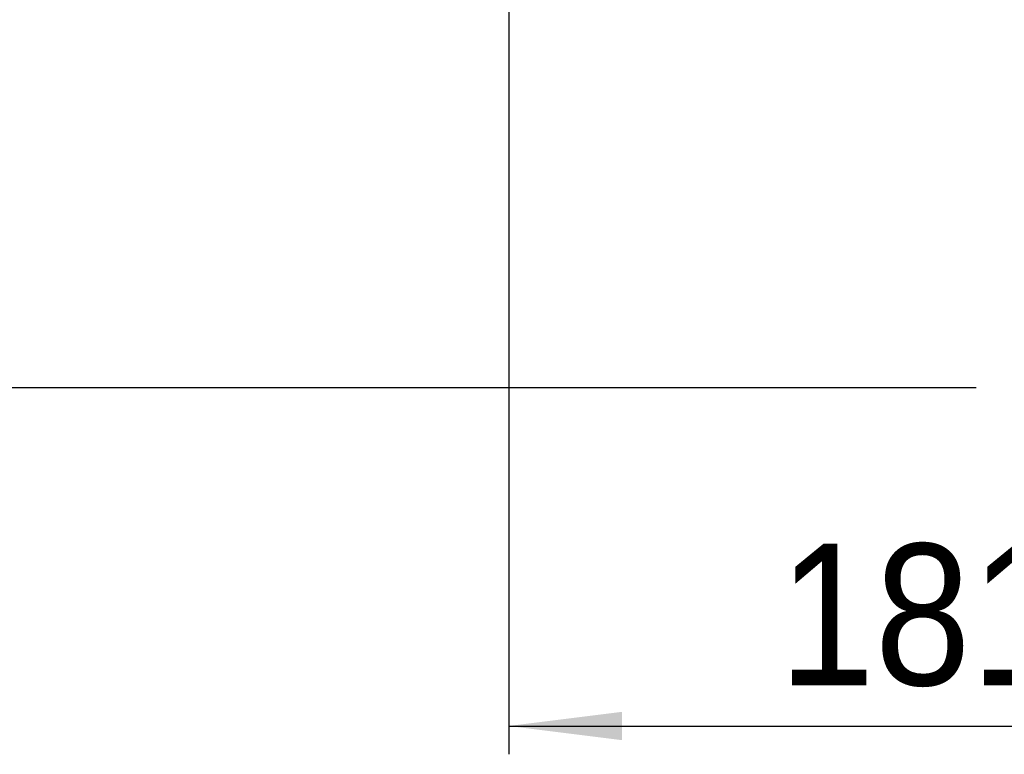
# Model space of a CAD drawing. Header units: millimetres. Extents: x 92 to 152, y 67 to 203.
# Tile 2 of 12: x 116 to 133, y 67 to 80. Entities that reach past the tile are written whole.
import ezdxf

# ---------------------------------------------------------------- set-up
doc = ezdxf.new("R2010")
doc.units = ezdxf.units.MM
doc.layers.add('标注层', color=7, linetype='Continuous')
doc.styles.add('SLDTEXTSTYLE1', font='GOTHIC.TTF', dxfattribs={"width": 0.79431})
doc.styles.add('SLDTEXTSTYLE2', font='GOTHIC.TTF', dxfattribs={"width": 0.913})
doc.dimstyles.new('SLDDIMSTYLE0', dxfattribs={"dimtxt": 2.5, "dimasz": 3.5, "dimexe": 0, "dimexo": 0.0625, "dimgap": 0.625, "dimtad": 2, "dimlfac": 10, "dimrnd": 1e-09, "dimzin": 12, "dimdsep": 46, "dimtxsty": 'SLDTEXTSTYLE1', "dimblk1": 'NONE', "dimblk2": 'NONE', "dimsah": 1, "dimcen": 0.09, "dimadec": 0, "dimazin": 3, "dimtfac": 1, "dimtofl": 0, "dimtmove": 0, "dimatfit": 3, "dimldrblk": 'NONE', "dimfxl": 0, "dimfrac": 2, "dimtolj": 1, "dimtzin": 12, "dimarcsym": 0})

# ---------------------------------------------------------------- blocks, each defined once
blk = doc.blocks.new('_D_2')
at = {"layer": '标注层'}
for p, q in [((124.726, 93.619), (124.726, 66.874)), ((142.891, 75.504), (142.891, 66.874)), ((124.726, 67.374), (142.891, 67.374))]:
    blk.add_line(p, q, dxfattribs=at)
for points in [[(124.726, 67.374), (126.726, 67.124), (126.726, 67.624)], [(142.891, 67.374), (140.891, 67.624), (140.891, 67.124)]]:
    blk.add_solid(points, dxfattribs=at)
at = {"layer": '标注层', "insert": (129.501, 70.596), "char_height": 2.5, "attachment_point": 1, "style": 'SLDTEXTSTYLE2'}
blk.add_mtext('181.65', dxfattribs=at)
blk = doc.blocks.new('_NONE')
blk = doc.blocks.new('_D_9')
at = {"layer": '标注层'}
for p, q in [((130.996, 87.619), (102.54, 87.619)), ((103.04, 73.354), (103.04, 87.619)), ((132.991, 73.354), (102.54, 73.354))]:
    blk.add_line(p, q, dxfattribs=at)
for points in [[(103.04, 87.619), (102.79, 85.619), (103.29, 85.619)], [(103.04, 73.354), (103.29, 75.354), (102.79, 75.354)]]:
    blk.add_solid(points, dxfattribs=at)
at = {"layer": '标注层', "insert": (99.817, 76.179), "char_height": 2.5, "attachment_point": 1, "rotation": 90, "style": 'SLDTEXTSTYLE2'}
blk.add_mtext('142.65', dxfattribs=at)

msp = doc.modelspace()

# ---------------------------------------------------------------- dimensions: what is measured, and where the dimension line sits
at = {"layer": '标注层'}
dim = msp.add_linear_dim(base=(124.7256, 67.3735), p1=(142.8906, 76.0036), p2=(124.7256, 94.1186), dimstyle='SLDDIMSTYLE0', dxfattribs=at)
dim.commit()
dim.dimension.update_dxf_attribs({"geometry": '_D_2', "text_midpoint": (133.8081, 67.3735), "dimtype": 160})
dim = msp.add_linear_dim(base=(103.0398, 73.3536), p1=(131.4956, 87.6186), p2=(133.4906, 73.3536), angle=90, dimstyle='SLDDIMSTYLE0', dxfattribs=at)
dim.commit()
dim.dimension.update_dxf_attribs({"geometry": '_D_9', "text_midpoint": (103.0398, 80.4861), "dimtype": 160})

doc.saveas('drawing.dxf')
